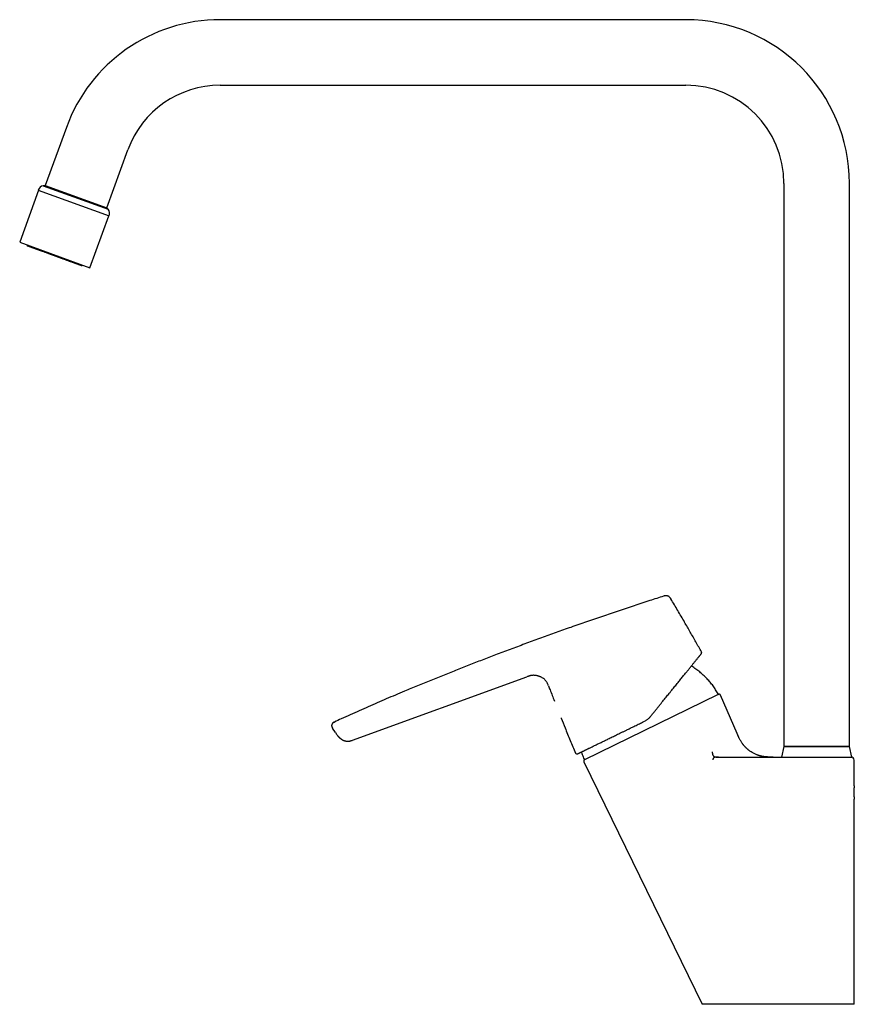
# Model space of a CAD drawing. Header units: millimetres. Extents: x 8 to 777, y 12 to 872.
# Tile 4 of 8: x 31 to 285, y 571 to 872. Entities that reach past the tile are written whole.
import ezdxf

# ---------------------------------------------------------------- set-up
doc = ezdxf.new("R2010")
doc.units = ezdxf.units.MM

msp = doc.modelspace()

# ---------------------------------------------------------------- linework, layer by layer
at = {"color": 7, "linetype": 'Continuous', "lineweight": 30}
for p, q in [((233.94, 871.82), (91.79, 871.82)), ((91.79, 851.82), (233.94, 851.82)), ((44.81, 838.92), (38.36, 821.21)), ((57.16, 814.37), (63.6, 832.08)), ((38.36, 821.21), (37.73, 821.12)), ((37.73, 821.12), (57.58, 813.9)), ((38.36, 821.21), (57.16, 814.37)), ((263.94, 821.82), (263.94, 649.82)), ((283.94, 649.82), (283.94, 821.82)), ((36.33, 819.72), (30.55, 803.83)), ((36.24, 819.75), (57.84, 811.88)), ((51.97, 796.04), (57.75, 811.92)), ((57.58, 813.9), (57.16, 814.37)), ((30.55, 803.83), (51.97, 796.04)), ((32.8, 803.01), (32.79, 802.97)), ((49.7, 796.81), (49.72, 796.86)), ((132.18, 651.76), (185.48, 671.16)), ((203.17, 645.89), (243.74, 665.68)), ((243.98, 665.76), (243.73, 665.67)), ((244.02, 665.78), (243.98, 665.76)), ((244.61, 665.5), (244.58, 665.48)), ((249.65, 653.85), (244.61, 665.5)), ((195.9, 658.59), (195.91, 658.52)), ((126.64, 657.31), (126.65, 657.32)), ((126.64, 657.32), (126.64, 657.31)), ((195.91, 658.52), (195.91, 658.52)), ((126.96, 654.11), (126.11, 655.41)), ((126.96, 654.11), (127.08, 653.93)), ((127.32, 654.25), (127.32, 654.25)), ((128.41, 652.39), (128.51, 652.31)), ((263.94, 649.82), (263.19, 646.61)), ((263.94, 649.82), (273.94, 649.82)), ((283.94, 649.82), (263.94, 649.82)), ((273.94, 649.82), (283.94, 649.82)), ((284.69, 646.61), (283.94, 649.82)), ((244, 646.61), (276.55, 646.61)), ((273.94, 646.61), (284.69, 646.61)), ((202.87, 645.17), (202.83, 645.15)), ((202.83, 645.15), (238.94, 571.12)), ((203.03, 645.8), (202.99, 645.78)), ((203.19, 645.9), (203.03, 645.8)), ((203.03, 645.8), (203.05, 645.81)), ((285.43, 645.62), (285.43, 645.62)), ((285.44, 645.63), (285.44, 645.66)), ((285.44, 637.87), (285.44, 645.62)), ((285.44, 571.12), (285.44, 633.77))]:
    msp.add_line(p, q, dxfattribs=at)
for centre, radius, start, end in [((91.79, 821.82), 50, 90, 160), ((233.94, 821.82), 50, 0, 90), ((91.79, 821.82), 30, 90, 160), ((233.94, 821.82), 30, 0, 90), ((38.15, 819.17), 2, 102.0656, 163.0498), ((56, 812.67), 2, 336.9502, 37.9344), ((32.97, 802.9), 0.2, 160, 250), ((49.51, 796.88), 0.2, 250, 340), ((243.65, 665.85), 0.2, 296, 29.0434), ((244.16, 665.3), 0.5, 23.3937, 88.5725), ((200.73, 648.06), 0.5, 202.7184, 296), ((284.44, 645.62), 1, 2.5711, 90), ((203.28, 645.37), 0.5, 125.9147, 206), ((203.09, 646.07), 0.2, 202.9566, 296)]:
    msp.add_arc(centre, radius, start, end, dxfattribs=at)
for points, knots in [([(48.67, 796.97), (48.62, 796.99), (48.52, 797.03), (48.35, 797.09), (48.18, 797.15), (47.99, 797.22), (47.8, 797.29), (47.62, 797.36), (47.44, 797.42), (47.25, 797.49), (47.05, 797.56), (46.84, 797.64), (46.6, 797.72), (46.35, 797.82), (46.08, 797.91), (45.81, 798.01), (45.5, 798.13), (45.16, 798.25), (44.78, 798.39), (44.39, 798.53), (44.02, 798.66), (43.67, 798.79), (43.34, 798.91), (43.01, 799.03), (42.68, 799.15), (42.34, 799.28), (42.01, 799.4), (41.68, 799.52), (41.34, 799.64), (41.01, 799.76), (40.69, 799.88), (40.38, 799.99), (40.08, 800.1), (39.78, 800.21), (39.49, 800.31), (39.2, 800.42), (38.87, 800.54), (38.49, 800.68), (38.08, 800.83), (37.7, 800.96), (37.37, 801.09), (37.07, 801.2), (36.78, 801.3), (36.49, 801.41), (36.23, 801.5), (35.99, 801.59), (35.77, 801.67), (35.56, 801.74), (35.36, 801.82), (35.15, 801.89), (34.93, 801.97), (34.72, 802.05), (34.52, 802.12), (34.32, 802.19), (34.12, 802.27), (33.92, 802.34), (33.73, 802.41), (33.55, 802.47), (33.41, 802.53), (33.29, 802.57), (33.19, 802.61), (33.11, 802.64), (33.04, 802.66), (32.99, 802.68), (32.94, 802.7), (32.92, 802.71), (32.91, 802.71), (32.91, 802.71), (32.91, 802.71)], [0, 0, 0, 0, 0.0151717, 0.0303142, 0.0454531, 0.0606137, 0.0762885, 0.0889103, 0.1015178, 0.1141256, 0.1267486, 0.1394014, 0.1543639, 0.1692932, 0.1842138, 0.1991501, 0.2141268, 0.2332222, 0.2522723, 0.271328, 0.2904403, 0.3057225, 0.3209691, 0.3362064, 0.3514603, 0.3667569, 0.3817194, 0.3966487, 0.4115692, 0.4265056, 0.4414823, 0.4548874, 0.468266, 0.4816358, 0.4950143, 0.5084191, 0.521347, 0.5411817, 0.5610072, 0.5808807, 0.5960486, 0.6111895, 0.6263289, 0.6414924, 0.6571693, 0.6697911, 0.6823986, 0.6950064, 0.7076293, 0.7202822, 0.7352447, 0.750174, 0.7650946, 0.7800309, 0.7950076, 0.814103, 0.833153, 0.8522088, 0.8713211, 0.8866033, 0.9018499, 0.9170871, 0.932341, 0.9476377, 0.9626002, 0.9775295, 0.99245, 1, 1, 1, 1]), ([(49.44, 796.69), (49.44, 796.69), (49.44, 796.69), (49.43, 796.7), (49.4, 796.71), (49.34, 796.73), (49.27, 796.75), (49.18, 796.79), (49.08, 796.82), (48.96, 796.87), (48.82, 796.92), (48.72, 796.96), (48.67, 796.97)], [0, 0, 0, 0, 0.045663, 0.138248, 0.249188, 0.3599, 0.470647, 0.581688, 0.68635, 0.79081, 0.895286, 1, 1, 1, 1]), ([(227.21, 695.75), (225.8, 695.3), (222.78, 694.34), (218.16, 692.82), (213.33, 691.22), (208.51, 689.59), (203.69, 687.93), (198.97, 686.28), (194.36, 684.64), (189.86, 683.02), (185.36, 681.37), (180.87, 679.7), (176.52, 678.06), (172.32, 676.45), (168.26, 674.88), (164.2, 673.28), (160.15, 671.67), (156.1, 670.04), (152.06, 668.39), (148.45, 666.9), (145.27, 665.56), (142.51, 664.39), (139.75, 663.2), (137, 662), (134.25, 660.78), (131.51, 659.55), (128.97, 658.4), (127.36, 657.65), (126.65, 657.32)], [0, 0, 0, 0, 0.041145, 0.08831, 0.135531, 0.182824, 0.230159, 0.277461, 0.321957, 0.366372, 0.410816, 0.455291, 0.499772, 0.540216, 0.580673, 0.621147, 0.661635, 0.70213, 0.742626, 0.783121, 0.810963, 0.838811, 0.866667, 0.894536, 0.922421, 0.950326, 0.978235, 1, 1, 1, 1]), ([(229.43, 694.92), (229.39, 694.99), (229.32, 695.11), (229.19, 695.29), (229.06, 695.44), (228.92, 695.56), (228.79, 695.66), (228.65, 695.74), (228.5, 695.81), (228.34, 695.86), (228.18, 695.89), (228.01, 695.9), (227.83, 695.9), (227.63, 695.87), (227.42, 695.82), (227.28, 695.78), (227.21, 695.76)], [0, 0, 0, 0, 0.083376, 0.166722, 0.250033, 0.312534, 0.375041, 0.437534, 0.499995, 0.562452, 0.624943, 0.687454, 0.749963, 0.833278, 0.916624, 1, 1, 1, 1]), ([(238.77, 678.74), (238.2, 679.75), (237.07, 681.78), (235.34, 684.81), (233.5, 688.02), (231.53, 691.39), (230.13, 693.75), (229.43, 694.92)], [0, 0, 0, 0, 0.186667, 0.373333, 0.56, 0.78, 1, 1, 1, 1]), ([(223.16, 658.96), (223.35, 659.19), (223.72, 659.65), (224.27, 660.34), (224.82, 661.01), (225.37, 661.69), (225.92, 662.36), (226.45, 663.02), (226.96, 663.65), (227.46, 664.27), (227.95, 664.88), (228.44, 665.48), (228.93, 666.09), (229.43, 666.7), (229.93, 667.32), (230.42, 667.93), (230.9, 668.52), (231.38, 669.11), (231.84, 669.67), (232.28, 670.22), (232.7, 670.74), (233.11, 671.25), (233.51, 671.74), (233.9, 672.22), (234.26, 672.67), (234.6, 673.09), (234.93, 673.5), (235.25, 673.89), (235.55, 674.26), (235.84, 674.62), (236.13, 674.98), (236.41, 675.33), (236.69, 675.67), (236.95, 675.99), (237.19, 676.29), (237.4, 676.55), (237.59, 676.78), (237.76, 676.98), (237.91, 677.17), (238.05, 677.34), (238.17, 677.5), (238.28, 677.64), (238.39, 677.77), (238.49, 677.89), (238.57, 677.99), (238.64, 678.07), (238.68, 678.13), (238.71, 678.17), (238.72, 678.17), (238.72, 678.18)], [0, 0, 0, 0, 0.023508, 0.046952, 0.070353, 0.093734, 0.117117, 0.140504, 0.162488, 0.184417, 0.206309, 0.228184, 0.25006, 0.273403, 0.296665, 0.319872, 0.343046, 0.366212, 0.389587, 0.411674, 0.433711, 0.45572, 0.477722, 0.499737, 0.520334, 0.540757, 0.561024, 0.581153, 0.601164, 0.621077, 0.640912, 0.662662, 0.684369, 0.706059, 0.727759, 0.749496, 0.767568, 0.785551, 0.803464, 0.821323, 0.839145, 0.856947, 0.874746, 0.89561, 0.916443, 0.93727, 0.95812, 0.979021, 1, 1, 1, 1]), ([(238.72, 678.18), (238.74, 678.2), (238.77, 678.24), (238.8, 678.3), (238.82, 678.37), (238.83, 678.45), (238.83, 678.53), (238.82, 678.6), (238.8, 678.67), (238.78, 678.71), (238.77, 678.74)], [0, 0, 0, 0, 0.120149, 0.244362, 0.371439, 0.499999, 0.628558, 0.755636, 0.87985, 1, 1, 1, 1]), ([(243.83, 665.95), (243.71, 666.16), (243.48, 666.57), (243.1, 667.18), (242.71, 667.77), (242.3, 668.35), (241.87, 668.92), (241.43, 669.46), (240.98, 669.98), (240.53, 670.48), (240.06, 670.96), (239.58, 671.43), (239.07, 671.9), (238.52, 672.37), (237.94, 672.84), (237.34, 673.29), (236.73, 673.72), (236.17, 674.09), (235.81, 674.31), (235.66, 674.4)], [0, 0, 0, 0, 0.059879, 0.119759, 0.17964, 0.239519, 0.299398, 0.359275, 0.41573, 0.472183, 0.528636, 0.585089, 0.641541, 0.704546, 0.767553, 0.830561, 0.89357, 0.956581, 1, 1, 1, 1]), ([(192.04, 668.42), (192, 668.52), (191.92, 668.73), (191.79, 669.03), (191.64, 669.33), (191.46, 669.62), (191.27, 669.88), (191.05, 670.13), (190.8, 670.37), (190.55, 670.58), (190.27, 670.77), (189.98, 670.94), (189.69, 671.09), (189.38, 671.22), (189.07, 671.33), (188.75, 671.43), (188.42, 671.5), (188.09, 671.55), (187.76, 671.58), (187.43, 671.59), (187.09, 671.57), (186.76, 671.53), (186.44, 671.47), (186.11, 671.38), (185.8, 671.28), (185.59, 671.2), (185.48, 671.16)], [0, 0, 0, 0, 0.041676, 0.08335, 0.125011, 0.166673, 0.208336, 0.249984, 0.291625, 0.333294, 0.374981, 0.416651, 0.458316, 0.499985, 0.541655, 0.583323, 0.624996, 0.666674, 0.708341, 0.749994, 0.791651, 0.833317, 0.874985, 0.916651, 0.958324, 1, 1, 1, 1]), ([(192.04, 668.42), (192.2, 668), (192.8, 666.43), (193.4, 664.88), (193.85, 663.74)], [0, 0, 0, 0, 0.270736, 1, 1, 1, 1]), ([(244.61, 665.49), (244.6, 665.51), (244.58, 665.54), (244.54, 665.6), (244.5, 665.65), (244.45, 665.7), (244.41, 665.72), (244.37, 665.74), (244.33, 665.76), (244.28, 665.78), (244.22, 665.79), (244.16, 665.8), (244.1, 665.79), (244.03, 665.78), (243.99, 665.77), (243.97, 665.76)], [0, 0, 0, 0, 0.076795, 0.149179, 0.2765, 0.34626, 0.402557, 0.450006, 0.509759, 0.583899, 0.671746, 0.74587, 0.826089, 0.91126, 1, 1, 1, 1]), ([(193.84, 663.75), (193.85, 663.74), (193.86, 663.71), (193.88, 663.69), (193.89, 663.68)], [0, 0, 0, 0, 0.49083, 1, 1, 1, 1]), ([(223.16, 658.96), (223.08, 658.87), (222.93, 658.69), (222.67, 658.43), (222.49, 658.28), (222.4, 658.2)], [0, 0, 0, 0, 0.340801, 0.674112, 1, 1, 1, 1]), ([(126.6, 657.3), (126.57, 657.28), (126.49, 657.25), (126.38, 657.18), (126.26, 657.1), (126.15, 657.01), (126.05, 656.9), (125.97, 656.78), (125.91, 656.65), (125.86, 656.51), (125.83, 656.37), (125.82, 656.22), (125.83, 656.07), (125.85, 655.93), (125.9, 655.79), (125.96, 655.66), (126.03, 655.53), (126.08, 655.45), (126.11, 655.41)], [0, 0, 0, 0, 0.04423, 0.10797, 0.171719, 0.235394, 0.299081, 0.3628, 0.426513, 0.490235, 0.553957, 0.617668, 0.681384, 0.74508, 0.808772, 0.872509, 0.936224, 1, 1, 1, 1]), ([(126.65, 657.32), (126.64, 657.31), (126.62, 657.31), (126.61, 657.3), (126.6, 657.3)], [0, 0, 0, 0, 0.4991443, 1, 1, 1, 1]), ([(126.64, 657.32), (126.64, 657.31), (126.63, 657.31), (126.61, 657.3), (126.6, 657.3)], [0, 0, 0, 0, 0.23804, 1, 1, 1, 1]), ([(195.91, 658.52), (196.31, 657.53), (197.22, 655.25), (198.67, 651.7), (199.74, 649.14), (200.27, 647.86)], [0, 0, 0, 0, 0.277919, 0.638969, 1, 1, 1, 1]), ([(200.95, 647.61), (200.95, 647.61), (200.95, 647.61), (200.98, 647.62), (201.02, 647.64), (201.08, 647.67), (201.14, 647.7), (201.21, 647.73), (201.29, 647.77), (201.39, 647.83), (201.53, 647.89), (201.71, 647.98), (201.91, 648.08), (202.13, 648.19), (202.35, 648.29), (202.54, 648.39), (202.71, 648.47), (202.89, 648.56), (203.08, 648.65), (203.27, 648.74), (203.49, 648.85), (203.73, 648.96), (203.99, 649.09), (204.26, 649.22), (204.59, 649.38), (204.98, 649.57), (205.43, 649.79), (205.9, 650.02), (206.39, 650.26), (206.89, 650.51), (207.39, 650.75), (207.89, 650.99), (208.4, 651.24), (208.93, 651.5), (209.47, 651.76), (210.02, 652.03), (210.6, 652.32), (211.21, 652.61), (211.85, 652.92), (212.5, 653.24), (213.16, 653.57), (213.74, 653.85), (214.23, 654.09), (214.62, 654.28), (215.02, 654.47), (215.42, 654.66), (215.82, 654.86), (216.24, 655.07), (216.7, 655.29), (217.18, 655.53), (217.66, 655.76), (218.19, 656.02), (218.79, 656.31), (219.46, 656.64), (220.13, 656.96), (220.8, 657.29), (221.25, 657.51), (221.47, 657.62)], [0, 0, 0, 0, 0.018368, 0.036702, 0.055018, 0.07333, 0.087724, 0.102132, 0.116561, 0.131799, 0.153554, 0.175279, 0.196999, 0.218737, 0.240518, 0.253979, 0.267418, 0.280841, 0.294252, 0.307659, 0.321066, 0.336876, 0.352704, 0.368559, 0.384733, 0.4078, 0.430831, 0.453855, 0.476902, 0.500001, 0.521009, 0.541971, 0.562907, 0.583838, 0.604787, 0.625775, 0.646481, 0.669093, 0.691672, 0.714245, 0.736838, 0.75948, 0.772429, 0.785358, 0.798272, 0.811177, 0.824077, 0.836978, 0.85219, 0.867417, 0.882669, 0.897125, 0.917708, 0.938267, 0.958821, 0.979392, 1, 1, 1, 1]), ([(222.4, 658.2), (222.3, 658.13), (222.11, 657.98), (221.79, 657.78), (221.58, 657.67), (221.47, 657.62)], [0, 0, 0, 0, 0.33486, 0.668165, 1, 1, 1, 1]), ([(127.08, 653.93), (127.08, 653.93), (127.08, 653.92), (127.09, 653.91), (127.1, 653.9), (127.11, 653.88), (127.12, 653.87), (127.12, 653.87), (127.13, 653.86), (127.13, 653.85), (127.13, 653.85), (127.14, 653.85), (127.14, 653.84), (127.14, 653.84), (127.15, 653.83), (127.15, 653.82), (127.16, 653.8), (127.17, 653.79), (127.18, 653.77), (127.2, 653.75), (127.21, 653.74), (127.21, 653.73)], [0, 0, 0, 0, 0.147199, 0.267754, 0.361974, 0.415598, 0.454966, 0.46955, 0.481009, 0.489838, 0.49359, 0.497149, 0.500753, 0.504635, 0.513899, 0.541016, 0.581584, 0.636319, 0.731729, 0.852945, 1, 1, 1, 1]), ([(127.21, 653.73), (127.27, 653.64), (127.39, 653.48), (127.51, 653.32), (127.57, 653.25)], [0, 0, 0, 0, 0.551224, 1, 1, 1, 1]), ([(127.57, 653.25), (127.57, 653.25), (127.57, 653.24), (127.58, 653.23), (127.6, 653.21), (127.61, 653.19), (127.63, 653.17), (127.65, 653.15), (127.67, 653.13), (127.69, 653.11), (127.71, 653.08), (127.74, 653.05), (127.77, 653.02), (127.81, 652.98), (127.85, 652.93), (127.9, 652.87), (127.95, 652.82), (128, 652.77), (128.05, 652.72), (128.08, 652.69), (128.12, 652.65), (128.16, 652.61), (128.21, 652.56), (128.26, 652.52), (128.31, 652.47), (128.36, 652.43), (128.39, 652.4), (128.41, 652.39)], [0, 0, 0, 0, 0.075001, 0.142229, 0.201697, 0.253435, 0.297529, 0.334171, 0.357011, 0.376222, 0.392391, 0.406519, 0.424904, 0.446353, 0.471311, 0.499776, 0.530356, 0.560809, 0.584438, 0.609387, 0.636157, 0.665145, 0.716841, 0.775816, 0.842545, 0.917255, 1, 1, 1, 1]), ([(255.63, 647.33), (255.52, 647.38), (255.26, 647.48), (254.86, 647.68), (254.42, 647.91), (253.99, 648.18), (253.57, 648.46), (253.17, 648.76), (252.78, 649.08), (252.41, 649.42), (252.06, 649.77), (251.72, 650.14), (251.41, 650.53), (251.12, 650.94), (250.86, 651.35), (250.62, 651.77), (250.41, 652.18), (250.21, 652.59), (250.02, 653.01), (249.83, 653.43), (249.71, 653.71), (249.65, 653.85)], [0, 0, 0, 0, 0.037574, 0.092609, 0.147763, 0.202992, 0.258229, 0.3134, 0.368435, 0.423288, 0.477963, 0.532533, 0.587159, 0.642032, 0.697251, 0.748069, 0.798836, 0.849314, 0.899423, 0.949407, 1, 1, 1, 1]), ([(250.28, 652.45), (250.27, 652.46), (250.27, 652.47), (250.26, 652.49), (250.25, 652.51), (250.23, 652.53), (250.22, 652.55), (250.21, 652.58), (250.2, 652.6), (250.18, 652.63), (250.16, 652.67), (250.15, 652.71), (250.13, 652.75), (250.1, 652.8), (250.07, 652.86), (250.04, 652.94), (250.01, 653.01), (249.97, 653.1), (249.92, 653.2), (249.88, 653.31), (249.83, 653.43), (249.78, 653.54), (249.74, 653.63), (249.71, 653.72), (249.69, 653.77), (249.67, 653.8)], [0, 0, 0, 0, 0.06753, 0.126756, 0.177867, 0.211059, 0.240052, 0.265142, 0.28678, 0.305665, 0.322829, 0.341658, 0.362367, 0.385685, 0.416508, 0.450937, 0.489368, 0.531338, 0.573317, 0.634785, 0.697037, 0.762716, 0.83404, 0.912715, 1, 1, 1, 1]), ([(128.51, 652.31), (128.51, 652.31), (128.51, 652.31), (128.53, 652.3), (128.55, 652.28), (128.57, 652.26), (128.6, 652.24), (128.63, 652.22), (128.67, 652.2), (128.7, 652.17), (128.73, 652.15), (128.77, 652.12), (128.82, 652.09), (128.88, 652.05), (128.93, 652.02), (128.99, 651.98), (129.05, 651.95), (129.11, 651.92), (129.16, 651.89), (129.2, 651.86), (129.25, 651.84), (129.3, 651.81), (129.37, 651.78), (129.44, 651.75), (129.52, 651.71), (129.6, 651.68), (129.65, 651.66), (129.68, 651.65)], [0, 0, 0, 0, 0.069575, 0.132708, 0.189359, 0.239538, 0.283346, 0.321032, 0.345575, 0.367305, 0.38677, 0.404762, 0.428193, 0.452318, 0.476899, 0.50194, 0.52735, 0.553298, 0.574202, 0.597071, 0.62242, 0.65063, 0.702359, 0.76284, 0.83249, 0.91152, 1, 1, 1, 1]), ([(129.68, 651.65), (129.74, 651.63), (129.89, 651.58), (130.13, 651.52), (130.38, 651.47), (130.65, 651.45), (130.91, 651.45), (131.09, 651.47), (131.17, 651.48), (131.17, 651.48)], [0, 0, 0, 0, 0.134825, 0.3075, 0.480083, 0.6525, 0.824927, 0.99751, 1, 1, 1, 1]), ([(131.17, 651.48), (131.18, 651.48), (131.18, 651.48), (131.2, 651.49), (131.22, 651.49), (131.25, 651.49), (131.28, 651.5), (131.3, 651.5), (131.33, 651.51), (131.36, 651.52), (131.38, 651.52), (131.41, 651.53), (131.43, 651.53), (131.45, 651.54), (131.47, 651.54), (131.49, 651.54), (131.5, 651.55), (131.52, 651.55), (131.54, 651.56), (131.56, 651.56), (131.58, 651.57), (131.6, 651.57), (131.63, 651.58), (131.65, 651.58), (131.67, 651.59), (131.69, 651.6), (131.7, 651.6), (131.71, 651.6)], [0, 0, 0, 0, 0.093033, 0.176455, 0.250045, 0.313653, 0.367212, 0.404196, 0.434346, 0.457953, 0.471771, 0.482917, 0.492585, 0.501743, 0.510349, 0.514466, 0.518681, 0.528324, 0.540738, 0.562724, 0.591577, 0.627623, 0.680601, 0.74432, 0.818825, 0.904087, 1, 1, 1, 1]), ([(131.41, 651.53), (131.41, 651.53), (131.42, 651.53), (131.43, 651.53), (131.44, 651.53), (131.45, 651.54), (131.47, 651.54), (131.49, 651.54), (131.51, 651.55), (131.54, 651.56), (131.57, 651.56), (131.6, 651.57), (131.63, 651.58), (131.67, 651.59), (131.7, 651.6), (131.71, 651.6)], [0, 0, 0, 0, 0.003567, 0.009741, 0.025703, 0.047807, 0.076697, 0.126254, 0.18875, 0.264392, 0.372707, 0.500324, 0.647369, 0.81392, 1, 1, 1, 1]), ([(131.71, 651.6), (131.79, 651.63), (131.87, 651.65), (131.96, 651.68), (131.97, 651.69)], [0, 0, 0, 0, 0.848982, 1, 1, 1, 1]), ([(131.97, 651.69), (132.01, 651.7), (132.08, 651.73), (132.15, 651.76), (132.19, 651.77)], [0, 0, 0, 0, 0.495053, 1, 1, 1, 1]), ([(253.17, 648.76), (253.14, 648.79), (253.08, 648.84), (252.96, 648.93), (252.85, 649.03), (252.72, 649.13), (252.58, 649.25), (252.44, 649.38), (252.29, 649.52), (252.14, 649.68), (252, 649.83), (251.86, 649.99), (251.73, 650.14), (251.61, 650.28), (251.5, 650.42), (251.39, 650.56), (251.3, 650.69), (251.24, 650.77), (251.21, 650.81)], [0, 0, 0, 0, 0.064782, 0.126619, 0.18641, 0.245149, 0.303879, 0.363645, 0.425435, 0.490142, 0.555494, 0.618702, 0.68061, 0.742091, 0.804001, 0.867148, 0.932265, 1, 1, 1, 1]), ([(202.11, 648.17), (202.12, 648.15), (202.19, 647.88), (202.36, 647.39), (202.62, 646.68), (202.81, 646.22), (202.9, 645.99)], [0, 0, 0, 0, 0.033644, 0.355766, 0.677887, 1, 1, 1, 1]), ([(242.04, 648.22), (242.05, 648.15), (242.06, 648), (242.09, 647.8), (242.12, 647.6), (242.17, 647.43), (242.22, 647.27), (242.29, 647.13), (242.37, 647.02), (242.46, 646.92), (242.55, 646.83), (242.67, 646.77), (242.79, 646.71), (242.93, 646.67), (243.07, 646.65), (243.22, 646.63), (243.43, 646.62), (243.69, 646.61), (243.9, 646.61), (244, 646.61)], [0, 0, 0, 0, 0.077715, 0.150522, 0.2177695, 0.2791811, 0.3348572, 0.3852711, 0.431248, 0.4739017, 0.5145044, 0.5542983, 0.5991549, 0.6452364, 0.6929794, 0.7424089, 0.7932831, 0.8959461, 1, 1, 1, 1]), ([(244, 646.61), (243.91, 646.61), (243.75, 646.61), (243.53, 646.61), (243.29, 646.61), (243.05, 646.61), (242.8, 646.56), (242.64, 646.49), (242.53, 646.41), (242.47, 646.35), (242.4, 646.27), (242.32, 646.17), (242.26, 646.02), (242.21, 645.88), (242.21, 645.78), (242.21, 645.73)], [0, 0, 0, 0, 0.098644, 0.182449, 0.251874, 0.372877, 0.498041, 0.623208, 0.66542, 0.707984, 0.750978, 0.825434, 0.890679, 0.948165, 1, 1, 1, 1]), ([(257.78, 646.76), (257.77, 646.76), (257.76, 646.77), (257.73, 646.77), (257.7, 646.77), (257.66, 646.78), (257.63, 646.78), (257.6, 646.79), (257.57, 646.79), (257.53, 646.8), (257.49, 646.81), (257.44, 646.81), (257.39, 646.82), (257.32, 646.83), (257.25, 646.85), (257.16, 646.87), (257.06, 646.89), (256.95, 646.91), (256.83, 646.94), (256.71, 646.97), (256.59, 647), (256.46, 647.04), (256.31, 647.09), (256.15, 647.14), (255.98, 647.2), (255.81, 647.26), (255.69, 647.31), (255.63, 647.33)], [0, 0, 0, 0, 0.0618145, 0.1159022, 0.1623975, 0.1924153, 0.2184206, 0.2406294, 0.2593898, 0.27528, 0.2892429, 0.3043925, 0.3216562, 0.3414868, 0.3681531, 0.3983828, 0.432535, 0.4695069, 0.5083779, 0.5495945, 0.5935512, 0.6405807, 0.7014567, 0.7675512, 0.8391802, 0.9165965, 1, 1, 1, 1]), ([(260.67, 646.61), (260.5, 646.61), (260.17, 646.61), (259.67, 646.62), (259.16, 646.63), (258.66, 646.66), (258.2, 646.7), (257.91, 646.75), (257.78, 646.76)], [0, 0, 0, 0, 0.172315, 0.345332, 0.518592, 0.691757, 0.864622, 1, 1, 1, 1]), ([(285.44, 637.87), (285.44, 637.86), (285.44, 637.86), (285.44, 637.83), (285.43, 637.8), (285.43, 637.79), (285.43, 637.77), (285.43, 637.75), (285.42, 637.73), (285.42, 637.7), (285.41, 637.66), (285.4, 637.59), (285.39, 637.51), (285.38, 637.4), (285.36, 637.27), (285.35, 637.13), (285.34, 637), (285.33, 636.89), (285.32, 636.82), (285.32, 636.77), (285.31, 636.73), (285.31, 636.68), (285.31, 636.64), (285.3, 636.55), (285.29, 636.41), (285.29, 636.21), (285.28, 636.01), (285.28, 635.81), (285.28, 635.6), (285.29, 635.44), (285.29, 635.33), (285.29, 635.28), (285.3, 635.23), (285.3, 635.18), (285.3, 635.13), (285.3, 635.08), (285.31, 635.01), (285.31, 634.92), (285.32, 634.8), (285.34, 634.66), (285.35, 634.51), (285.36, 634.37), (285.38, 634.24), (285.39, 634.14), (285.4, 634.07), (285.41, 634.03), (285.41, 634), (285.41, 633.98), (285.42, 633.96), (285.42, 633.94), (285.42, 633.9), (285.43, 633.85), (285.44, 633.8), (285.44, 633.77), (285.44, 633.77), (285.44, 633.77)], [0, 0, 0, 0, 0.0335581, 0.0682089, 0.0774703, 0.0868075, 0.0962207, 0.1057101, 0.1152757, 0.1249176, 0.1432554, 0.164923, 0.1899205, 0.2182476, 0.2499038, 0.2789524, 0.3053775, 0.3291791, 0.3378133, 0.3460425, 0.3538665, 0.3612855, 0.3682996, 0.3749086, 0.4072422, 0.438844, 0.46972, 0.4998765, 0.5331435, 0.5677427, 0.5756977, 0.5837206, 0.5918112, 0.5999698, 0.6081963, 0.6164909, 0.6248537, 0.6428641, 0.6643621, 0.6893474, 0.7178198, 0.7497786, 0.7788891, 0.805341, 0.8291341, 0.8377554, 0.8459662, 0.8537664, 0.8611561, 0.8681354, 0.8747043, 0.9074347, 0.9392238, 0.9700769, 1, 1, 1, 1]), ([(268.18, 571.12), (267.93, 571.12), (267.44, 571.12), (266.7, 571.12), (265.96, 571.12), (265.21, 571.12), (264.46, 571.12), (263.71, 571.12), (262.95, 571.12), (262.17, 571.12), (261.38, 571.12), (260.56, 571.12), (259.74, 571.12), (258.93, 571.12), (258.12, 571.12), (257.32, 571.12), (256.55, 571.12), (255.8, 571.12), (255.08, 571.12), (254.37, 571.12), (253.67, 571.12), (252.98, 571.12), (252.29, 571.12), (251.62, 571.12), (250.96, 571.12), (250.31, 571.12), (249.67, 571.12), (249.04, 571.12), (248.44, 571.12), (247.87, 571.12), (247.32, 571.12), (246.78, 571.12), (246.26, 571.12), (245.72, 571.12), (245.18, 571.12), (244.64, 571.12), (244.11, 571.12), (243.61, 571.12), (243.13, 571.12), (242.67, 571.12), (242.25, 571.12), (241.86, 571.12), (241.51, 571.12), (241.18, 571.12), (240.87, 571.12), (240.58, 571.12), (240.31, 571.12), (240.07, 571.12), (239.85, 571.12), (239.66, 571.12), (239.48, 571.12), (239.34, 571.12), (239.21, 571.12), (239.11, 571.12), (239.04, 571.12), (238.98, 571.12), (238.95, 571.12), (238.95, 571.12), (238.94, 571.12)], [0, 0, 0, 0, 0.017764, 0.035529, 0.053294, 0.071058, 0.088822, 0.106585, 0.124347, 0.142108, 0.161323, 0.180539, 0.199755, 0.218972, 0.23819, 0.257409, 0.276627, 0.294243, 0.311859, 0.329473, 0.347087, 0.364701, 0.382315, 0.39993, 0.417545, 0.435161, 0.452778, 0.470395, 0.488012, 0.504622, 0.521231, 0.537839, 0.554447, 0.571054, 0.590269, 0.609484, 0.6287, 0.647918, 0.667136, 0.686354, 0.705572, 0.723188, 0.740803, 0.758417, 0.776031, 0.793644, 0.811258, 0.828872, 0.846486, 0.864102, 0.881718, 0.899335, 0.916952, 0.933562, 0.950172, 0.966782, 0.983391, 1, 1, 1, 1]), ([(285.44, 571.12), (285.43, 571.12), (285.42, 571.12), (285.26, 571.12), (285.01, 571.12), (284.67, 571.12), (284.22, 571.12), (283.69, 571.12), (283.06, 571.12), (282.34, 571.12), (281.53, 571.12), (280.64, 571.12), (279.67, 571.12), (278.63, 571.12), (277.52, 571.12), (276.34, 571.12), (275.1, 571.12), (273.8, 571.12), (272.45, 571.12), (271.07, 571.12), (269.64, 571.12), (268.67, 571.12), (268.18, 571.12)], [0, 0, 0, 0, 0.050142, 0.099998, 0.149785, 0.199719, 0.250015, 0.300093, 0.349915, 0.399697, 0.449658, 0.500013, 0.55016, 0.600016, 0.649798, 0.699722, 0.750005, 0.800272, 0.850189, 0.89997, 0.949835, 1, 1, 1, 1])]:
    msp.add_open_spline(points, degree=3, knots=knots, dxfattribs=at)

doc.saveas('drawing.dxf')
